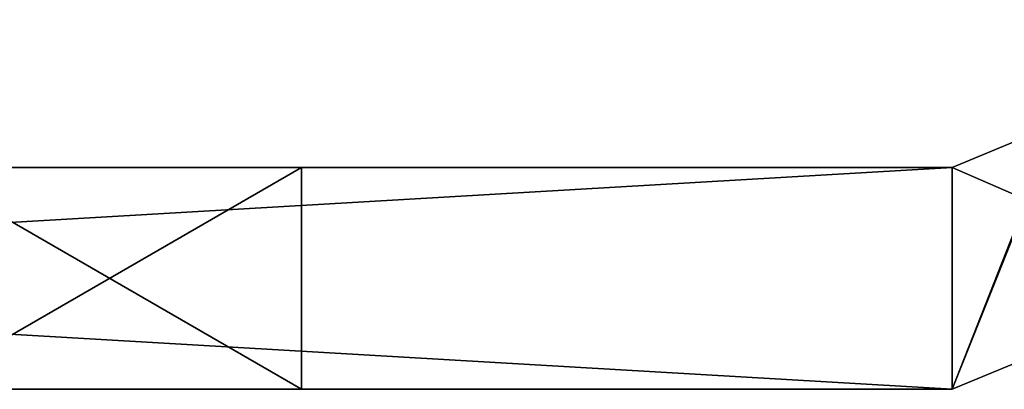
# Model space of a CAD drawing. Header units: millimetres. Extents: x -278 to 278, y -26 to 186.
# Tile 65 of 90: x 247.19 to 253.85, y -15.5 to -13. Entities that reach past the tile are written whole.
import ezdxf

# ---------------------------------------------------------------- set-up
doc = ezdxf.new("R2010")
doc.units = ezdxf.units.MM
doc.header["$LTSCALE"] = 52.148148
for name, color, linetype in [('1168', 7, 'CONTINUOUS'), ('1169', 7, 'CONTINUOUS'), ('1173', 7, 'CONTINUOUS'), ('1174', 7, 'CONTINUOUS'), ('1175', 7, 'CONTINUOUS'), ('1186', 7, 'CONTINUOUS'), ('1188', 7, 'CONTINUOUS'), ('1190', 7, 'CONTINUOUS'), ('1199', 7, 'CONTINUOUS'), ('1201', 7, 'CONTINUOUS'), ('1207', 7, 'CONTINUOUS'), ('1291', 7, 'CONTINUOUS'), ('712', 7, 'CONTINUOUS'), ('713', 7, 'CONTINUOUS'), ('715', 7, 'CONTINUOUS'), ('720', 7, 'CONTINUOUS'), ('721', 7, 'CONTINUOUS'), ('780', 7, 'CONTINUOUS'), ('782', 7, 'CONTINUOUS'), ('786', 7, 'CONTINUOUS'), ('790', 7, 'CONTINUOUS')]:
    doc.layers.add(name, color=color, linetype=linetype)

msp = doc.modelspace()

# ---------------------------------------------------------------- linework, layer by layer
at = {"layer": '1168', "linetype": 'Continuous'}
for points in [[(254.2071, -13.7071, -13), (253.5, -14, -13), (255.2678, -14.7678, -13), (254.2071, -13.7071, -13)], [(253.5, -14, -13), (227.8, -14, -13), (253.5, -15.5, -13), (253.5, -14, -13)], [(253.5, -15.5, -13), (227.8, -14, -13), (227.8, -15.5, -13), (253.5, -15.5, -13)], [(255.2678, -14.7678, -13), (253.5, -14, -13), (253.5, -15.5, -13), (255.2678, -14.7678, -13)]]:
    msp.add_3dface(points, dxfattribs=at)
at = {"layer": '1169', "linetype": 'Continuous'}
for points in [[(225.6787, -14, -94.1213), (224.8, -14, -92), (253.5, -14, -95), (225.6787, -14, -94.1213)], [(253.5, -14, -95), (224.8, -14, -92), (246.5, -14, -89), (253.5, -14, -95)], [(227.8, -14, -95), (225.6787, -14, -94.1213), (253.5, -14, -95), (227.8, -14, -95)], [(227.8, -14, -13), (253.5, -14, -13), (246.5, -14, -19), (227.8, -14, -13)], [(249.0981, -14, -68.5), (246.5, -14, -67), (234.8, -14, -57), (249.0981, -14, -68.5)], [(249.0981, -14, -68.5), (234.8, -14, -57), (246.5, -14, -57), (249.0981, -14, -68.5)], [(234.8, -14, -73), (246.5, -14, -73), (249.0981, -14, -84.5), (234.8, -14, -73)], [(246.5, -14, -83), (234.8, -14, -73), (249.0981, -14, -84.5), (246.5, -14, -83)], [(242.0564, -14, -28), (249.0981, -14, -36.5), (241.539, -14, -30.1892), (242.0564, -14, -28)], [(241.539, -14, -30.1892), (249.0981, -14, -36.5), (242.0021, -14, -31.1012), (241.539, -14, -30.1892)], [(249.0981, -14, -36.5), (246.5, -14, -35), (241.7752, -14, -31.7902), (249.0981, -14, -36.5)], [(242.0021, -14, -31.1012), (249.0981, -14, -36.5), (241.7752, -14, -31.7902), (242.0021, -14, -31.1012)], [(246.5, -14, -25), (249.0981, -14, -36.5), (242.0564, -14, -28), (246.5, -14, -25)], [(243.8643, -14, -43.9815), (243.3722, -14, -42.7936), (249.0981, -14, -52.5), (243.8643, -14, -43.9815)], [(249.0981, -14, -52.5), (243.3722, -14, -42.7936), (246.5, -14, -41), (249.0981, -14, -52.5)], [(243.8643, -14, -48.1215), (243.8643, -14, -43.9815), (249.0981, -14, -52.5), (243.8643, -14, -48.1215)], [(246.5, -14, -51), (243.8643, -14, -48.1215), (249.0981, -14, -52.5), (246.5, -14, -51)], [(246.5, -14, -19), (253.5, -14, -13), (249.0981, -14, -20.5), (246.5, -14, -19)], [(249.0995, -14, -71.4975), (253.5, -14, -95), (246.5, -14, -73), (249.0995, -14, -71.4975)], [(246.5, -14, -73), (253.5, -14, -95), (249.0981, -14, -84.5), (246.5, -14, -73)], [(249.0995, -14, -87.4975), (253.5, -14, -95), (246.5, -14, -89), (249.0995, -14, -87.4975)], [(249.0981, -14, -68.5), (246.5, -14, -57), (249.0995, -14, -55.4975), (249.0981, -14, -68.5)], [(249.0981, -14, -52.5), (246.5, -14, -41), (249.0995, -14, -39.4975), (249.0981, -14, -52.5)], [(246.5, -14, -25), (249.0995, -14, -23.4975), (249.0981, -14, -36.5), (246.5, -14, -25)], [(253.5, -14, -13), (253.5, -14, -95), (249.0981, -14, -20.5), (253.5, -14, -13)], [(249.0981, -14, -68.5), (253.5, -14, -95), (249.0995, -14, -71.4975), (249.0981, -14, -68.5)], [(253.5, -14, -95), (249.0981, -14, -68.5), (249.0995, -14, -55.4975), (253.5, -14, -95)], [(249.0981, -14, -52.5), (253.5, -14, -95), (249.0995, -14, -55.4975), (249.0981, -14, -52.5)], [(253.5, -14, -95), (249.0981, -14, -52.5), (249.0995, -14, -39.4975), (253.5, -14, -95)], [(249.0981, -14, -20.5), (253.5, -14, -95), (249.0995, -14, -23.4975), (249.0981, -14, -20.5)], [(249.0995, -14, -23.4975), (253.5, -14, -95), (249.0981, -14, -36.5), (249.0995, -14, -23.4975)], [(249.0981, -14, -36.5), (253.5, -14, -95), (249.0995, -14, -39.4975), (249.0981, -14, -36.5)], [(249.0981, -14, -84.5), (253.5, -14, -95), (249.0995, -14, -87.4975), (249.0981, -14, -84.5)]]:
    msp.add_3dface(points, dxfattribs=at)
at = {"layer": '1173', "linetype": 'Continuous'}
for points in [[(255.2678, -14.7678, -95), (253.5, -15.5, -95), (254.5, -13, -95), (255.2678, -14.7678, -95)], [(254.5, -13, -95), (253.5, -15.5, -95), (254.2071, -13.7071, -95), (254.5, -13, -95)], [(253.5, -15.5, -95), (253.5, -14, -95), (254.2071, -13.7071, -95), (253.5, -15.5, -95)], [(227.8, -14, -95), (253.5, -14, -95), (227.8, -15.5, -95), (227.8, -14, -95)], [(227.8, -15.5, -95), (253.5, -14, -95), (253.5, -15.5, -95), (227.8, -15.5, -95)]]:
    msp.add_3dface(points, dxfattribs=at)
at = {"layer": '1174', "linetype": 'Continuous'}
for points in [[(255.2678, -14.7678, -13), (253.5, -15.5, -13), (255.2678, -14.7678, -95), (255.2678, -14.7678, -13)], [(253.5, -15.5, -13), (253.5, -15.5, -95), (255.2678, -14.7678, -95), (253.5, -15.5, -13)]]:
    msp.add_3dface(points, dxfattribs=at)
at = {"layer": '1175', "linetype": 'Continuous'}
for points in [[(224.8, -15.5, -16), (253.5, -15.5, -13), (225.6787, -15.5, -13.8787), (224.8, -15.5, -16)], [(253.5, -15.5, -13), (224.8, -15.5, -16), (246.5, -15.5, -19), (253.5, -15.5, -13)], [(253.5, -15.5, -13), (227.8, -15.5, -13), (225.6787, -15.5, -13.8787), (253.5, -15.5, -13)], [(227.8, -15.5, -95), (253.5, -15.5, -95), (246.5, -15.5, -89), (227.8, -15.5, -95)], [(249.0981, -15.5, -39.5), (246.5, -15.5, -41), (234.8, -15.5, -51), (249.0981, -15.5, -39.5)], [(246.5, -15.5, -51), (249.0981, -15.5, -39.5), (234.8, -15.5, -51), (246.5, -15.5, -51)], [(246.5, -15.5, -35), (249.0981, -15.5, -23.5), (234.8, -15.5, -35), (246.5, -15.5, -35)], [(249.0981, -15.5, -23.5), (246.5, -15.5, -25), (234.8, -15.5, -35), (249.0981, -15.5, -23.5)], [(249.0981, -15.5, -55.5), (246.5, -15.5, -57), (234.8, -15.5, -67), (249.0981, -15.5, -55.5)], [(249.0981, -15.5, -55.5), (234.8, -15.5, -67), (246.5, -15.5, -67), (249.0981, -15.5, -55.5)], [(249.0995, -15.5, -36.5025), (253.5, -15.5, -13), (246.5, -15.5, -35), (249.0995, -15.5, -36.5025)], [(246.5, -15.5, -35), (253.5, -15.5, -13), (249.0981, -15.5, -23.5), (246.5, -15.5, -35)], [(249.0995, -15.5, -20.5025), (253.5, -15.5, -13), (246.5, -15.5, -19), (249.0995, -15.5, -20.5025)], [(246.5, -15.5, -89), (253.5, -15.5, -95), (249.0981, -15.5, -87.5), (246.5, -15.5, -89)], [(249.0995, -15.5, -52.5025), (249.0981, -15.5, -39.5), (246.5, -15.5, -51), (249.0995, -15.5, -52.5025)], [(249.0981, -15.5, -55.5), (246.5, -15.5, -67), (249.0995, -15.5, -68.5025), (249.0981, -15.5, -55.5)], [(249.0981, -15.5, -71.5), (246.5, -15.5, -73), (246.5, -15.5, -83), (249.0981, -15.5, -71.5)], [(249.0981, -15.5, -71.5), (246.5, -15.5, -83), (249.0995, -15.5, -84.5025), (249.0981, -15.5, -71.5)], [(253.5, -15.5, -95), (253.5, -15.5, -13), (249.0981, -15.5, -87.5), (253.5, -15.5, -95)], [(249.0981, -15.5, -39.5), (253.5, -15.5, -13), (249.0995, -15.5, -36.5025), (249.0981, -15.5, -39.5)], [(253.5, -15.5, -13), (249.0981, -15.5, -39.5), (249.0995, -15.5, -52.5025), (253.5, -15.5, -13)], [(249.0981, -15.5, -23.5), (253.5, -15.5, -13), (249.0995, -15.5, -20.5025), (249.0981, -15.5, -23.5)], [(249.0981, -15.5, -55.5), (253.5, -15.5, -13), (249.0995, -15.5, -52.5025), (249.0981, -15.5, -55.5)], [(253.5, -15.5, -13), (249.0981, -15.5, -55.5), (249.0995, -15.5, -68.5025), (253.5, -15.5, -13)], [(249.0981, -15.5, -71.5), (253.5, -15.5, -13), (249.0995, -15.5, -68.5025), (249.0981, -15.5, -71.5)], [(253.5, -15.5, -13), (249.0981, -15.5, -71.5), (249.0995, -15.5, -84.5025), (253.5, -15.5, -13)], [(249.0981, -15.5, -87.5), (253.5, -15.5, -13), (249.0995, -15.5, -84.5025), (249.0981, -15.5, -87.5)]]:
    msp.add_3dface(points, dxfattribs=at)
at = {"layer": '1186', "linetype": 'Continuous'}
for points in [[(249.0995, -14, -39.4975), (246.5, -14, -41), (249.0981, -15.5, -39.5), (249.0995, -14, -39.4975)], [(246.5, -14, -41), (246.5, -15.5, -41), (249.0981, -15.5, -39.5), (246.5, -14, -41)], [(246.5, -14, -35), (249.0981, -14, -36.5), (246.5, -15.5, -35), (246.5, -14, -35)], [(249.0981, -14, -36.5), (249.0995, -15.5, -36.5025), (246.5, -15.5, -35), (249.0981, -14, -36.5)], [(249.0981, -14, -36.5), (249.0995, -14, -39.4975), (249.0995, -15.5, -36.5025), (249.0981, -14, -36.5)], [(249.0995, -14, -39.4975), (249.0981, -15.5, -39.5), (249.0995, -15.5, -36.5025), (249.0995, -14, -39.4975)]]:
    msp.add_3dface(points, dxfattribs=at)
at = {"layer": '1188', "linetype": 'Continuous'}
for points in [[(249.0995, -14, -23.4975), (246.5, -14, -25), (249.0981, -15.5, -23.5), (249.0995, -14, -23.4975)], [(246.5, -14, -25), (246.5, -15.5, -25), (249.0981, -15.5, -23.5), (246.5, -14, -25)], [(246.5, -14, -19), (249.0981, -14, -20.5), (246.5, -15.5, -19), (246.5, -14, -19)], [(249.0981, -14, -20.5), (249.0995, -15.5, -20.5025), (246.5, -15.5, -19), (249.0981, -14, -20.5)], [(249.0981, -14, -20.5), (249.0995, -14, -23.4975), (249.0995, -15.5, -20.5025), (249.0981, -14, -20.5)], [(249.0995, -14, -23.4975), (249.0981, -15.5, -23.5), (249.0995, -15.5, -20.5025), (249.0995, -14, -23.4975)]]:
    msp.add_3dface(points, dxfattribs=at)
at = {"layer": '1190', "linetype": 'Continuous'}
for points in [[(249.0995, -14, -55.4975), (246.5, -14, -57), (249.0981, -15.5, -55.5), (249.0995, -14, -55.4975)], [(246.5, -14, -57), (246.5, -15.5, -57), (249.0981, -15.5, -55.5), (246.5, -14, -57)], [(246.5, -14, -51), (249.0981, -14, -52.5), (246.5, -15.5, -51), (246.5, -14, -51)], [(249.0981, -14, -52.5), (249.0995, -15.5, -52.5025), (246.5, -15.5, -51), (249.0981, -14, -52.5)], [(249.0981, -14, -52.5), (249.0995, -14, -55.4975), (249.0995, -15.5, -52.5025), (249.0981, -14, -52.5)], [(249.0995, -14, -55.4975), (249.0981, -15.5, -55.5), (249.0995, -15.5, -52.5025), (249.0995, -14, -55.4975)]]:
    msp.add_3dface(points, dxfattribs=at)
at = {"layer": '1199', "linetype": 'Continuous'}
for points in [[(246.5, -14, -67), (249.0981, -14, -68.5), (246.5, -15.5, -67), (246.5, -14, -67)], [(246.5, -15.5, -67), (249.0981, -14, -68.5), (249.0995, -15.5, -68.5025), (246.5, -15.5, -67)], [(249.0995, -14, -71.4975), (246.5, -14, -73), (249.0981, -15.5, -71.5), (249.0995, -14, -71.4975)], [(246.5, -14, -73), (246.5, -15.5, -73), (249.0981, -15.5, -71.5), (246.5, -14, -73)], [(249.0981, -14, -68.5), (249.0995, -14, -71.4975), (249.0995, -15.5, -68.5025), (249.0981, -14, -68.5)], [(249.0995, -14, -71.4975), (249.0981, -15.5, -71.5), (249.0995, -15.5, -68.5025), (249.0995, -14, -71.4975)]]:
    msp.add_3dface(points, dxfattribs=at)
at = {"layer": '1201', "linetype": 'Continuous'}
for points in [[(246.5, -14, -83), (249.0981, -14, -84.5), (246.5, -15.5, -83), (246.5, -14, -83)], [(246.5, -15.5, -83), (249.0981, -14, -84.5), (249.0995, -15.5, -84.5025), (246.5, -15.5, -83)], [(249.0995, -14, -87.4975), (246.5, -14, -89), (249.0981, -15.5, -87.5), (249.0995, -14, -87.4975)], [(246.5, -14, -89), (246.5, -15.5, -89), (249.0981, -15.5, -87.5), (246.5, -14, -89)], [(249.0981, -14, -84.5), (249.0995, -14, -87.4975), (249.0995, -15.5, -84.5025), (249.0981, -14, -84.5)], [(249.0995, -14, -87.4975), (249.0981, -15.5, -87.5), (249.0995, -15.5, -84.5025), (249.0995, -14, -87.4975)]]:
    msp.add_3dface(points, dxfattribs=at)
at = {"layer": '1207', "linetype": 'Continuous'}
for points in [[(253.5, -14, -13), (254.2071, -13.7071, -13), (253.5, -14, -95), (253.5, -14, -13)], [(253.5, -14, -95), (254.2071, -13.7071, -13), (254.2071, -13.7071, -95), (253.5, -14, -95)]]:
    msp.add_3dface(points, dxfattribs=at)
at = {"layer": '1291', "linetype": 'Continuous'}
for points in [[(253.5, -15.5, -269), (253.5, -15.5, -335), (255.2678, -14.7678, -335), (253.5, -15.5, -269)], [(255.2678, -14.7678, -269), (253.5, -15.5, -269), (255.2678, -14.7678, -335), (255.2678, -14.7678, -269)]]:
    msp.add_3dface(points, dxfattribs=at)
at = {"layer": '712', "linetype": 'Continuous'}
for points in [[(224.8, -15.5, -272), (253.5, -15.5, -269), (225.6787, -15.5, -269.8787), (224.8, -15.5, -272)], [(253.5, -15.5, -269), (224.8, -15.5, -272), (246.5, -15.5, -275), (253.5, -15.5, -269)], [(253.5, -15.5, -269), (227.8, -15.5, -269), (225.6787, -15.5, -269.8787), (253.5, -15.5, -269)], [(227.8, -15.5, -335), (253.5, -15.5, -335), (246.5, -15.5, -329), (227.8, -15.5, -335)], [(249.0981, -15.5, -295.5), (246.5, -15.5, -297), (234.8, -15.5, -307), (249.0981, -15.5, -295.5)], [(246.5, -15.5, -307), (249.0981, -15.5, -295.5), (234.8, -15.5, -307), (246.5, -15.5, -307)], [(246.5, -15.5, -291), (249.0981, -15.5, -279.5), (234.8, -15.5, -291), (246.5, -15.5, -291)], [(249.0981, -15.5, -279.5), (246.5, -15.5, -281), (234.8, -15.5, -291), (249.0981, -15.5, -279.5)], [(249.0995, -15.5, -292.5025), (253.5, -15.5, -269), (246.5, -15.5, -291), (249.0995, -15.5, -292.5025)], [(246.5, -15.5, -291), (253.5, -15.5, -269), (249.0981, -15.5, -279.5), (246.5, -15.5, -291)], [(249.0995, -15.5, -276.5025), (253.5, -15.5, -269), (246.5, -15.5, -275), (249.0995, -15.5, -276.5025)], [(246.5, -15.5, -329), (253.5, -15.5, -335), (249.0981, -15.5, -327.5), (246.5, -15.5, -329)], [(249.0995, -15.5, -308.5025), (249.0981, -15.5, -295.5), (246.5, -15.5, -307), (249.0995, -15.5, -308.5025)], [(249.0981, -15.5, -311.5), (246.5, -15.5, -313), (246.5, -15.5, -323), (249.0981, -15.5, -311.5)], [(249.0995, -15.5, -324.5025), (249.0981, -15.5, -311.5), (246.5, -15.5, -323), (249.0995, -15.5, -324.5025)], [(253.5, -15.5, -335), (253.5, -15.5, -269), (249.0981, -15.5, -327.5), (253.5, -15.5, -335)], [(249.0981, -15.5, -295.5), (253.5, -15.5, -269), (249.0995, -15.5, -292.5025), (249.0981, -15.5, -295.5)], [(253.5, -15.5, -269), (249.0981, -15.5, -295.5), (249.0995, -15.5, -308.5025), (253.5, -15.5, -269)], [(249.0981, -15.5, -279.5), (253.5, -15.5, -269), (249.0995, -15.5, -276.5025), (249.0981, -15.5, -279.5)], [(249.0981, -15.5, -311.5), (253.5, -15.5, -269), (249.0995, -15.5, -308.5025), (249.0981, -15.5, -311.5)], [(253.5, -15.5, -269), (249.0981, -15.5, -311.5), (249.0995, -15.5, -324.5025), (253.5, -15.5, -269)], [(249.0981, -15.5, -327.5), (253.5, -15.5, -269), (249.0995, -15.5, -324.5025), (249.0981, -15.5, -327.5)]]:
    msp.add_3dface(points, dxfattribs=at)
at = {"layer": '713', "linetype": 'Continuous'}
for points in [[(253.5, -14, -269), (255.2678, -14.7678, -269), (254.2071, -13.7071, -269), (253.5, -14, -269)], [(227.8, -15.5, -269), (253.5, -15.5, -269), (227.8, -14, -269), (227.8, -15.5, -269)], [(227.8, -14, -269), (253.5, -15.5, -269), (253.5, -14, -269), (227.8, -14, -269)], [(253.5, -15.5, -269), (255.2678, -14.7678, -269), (253.5, -14, -269), (253.5, -15.5, -269)]]:
    msp.add_3dface(points, dxfattribs=at)
at = {"layer": '715', "linetype": 'Continuous'}
for points in [[(254.5, -13, -335), (253.5, -15.5, -335), (254.2071, -13.7071, -335), (254.5, -13, -335)], [(253.5, -15.5, -335), (254.5, -13, -335), (255.2678, -14.7678, -335), (253.5, -15.5, -335)], [(254.2071, -13.7071, -335), (253.5, -15.5, -335), (253.5, -14, -335), (254.2071, -13.7071, -335)], [(253.5, -15.5, -335), (227.8, -15.5, -335), (253.5, -14, -335), (253.5, -15.5, -335)], [(253.5, -14, -335), (227.8, -15.5, -335), (227.8, -14, -335), (253.5, -14, -335)]]:
    msp.add_3dface(points, dxfattribs=at)
at = {"layer": '720', "linetype": 'Continuous'}
for points in [[(253.5, -14, -269), (254.2071, -13.7071, -269), (253.5, -14, -335), (253.5, -14, -269)], [(254.2071, -13.7071, -269), (254.2071, -13.7071, -335), (253.5, -14, -335), (254.2071, -13.7071, -269)]]:
    msp.add_3dface(points, dxfattribs=at)
at = {"layer": '721', "linetype": 'Continuous'}
for points in [[(224.8, -14, -332), (253.5, -14, -335), (225.6787, -14, -334.1213), (224.8, -14, -332)], [(253.5, -14, -335), (224.8, -14, -332), (246.5, -14, -329), (253.5, -14, -335)], [(253.5, -14, -335), (227.8, -14, -335), (225.6787, -14, -334.1213), (253.5, -14, -335)], [(227.8, -14, -269), (253.5, -14, -269), (246.5, -14, -275), (227.8, -14, -269)], [(234.8, -14, -313), (246.5, -14, -313), (249.0981, -14, -324.5), (234.8, -14, -313)], [(246.5, -14, -323), (234.8, -14, -313), (249.0981, -14, -324.5), (246.5, -14, -323)], [(242.7752, -14, -287.7902), (249.0981, -14, -292.5), (242.149, -14, -288.1757), (242.7752, -14, -287.7902)], [(249.0981, -14, -292.5), (246.5, -14, -291), (242.149, -14, -288.1757), (249.0981, -14, -292.5)], [(243.0564, -14, -284), (249.0981, -14, -292.5), (242.539, -14, -286.1892), (243.0564, -14, -284)], [(242.539, -14, -286.1892), (249.0981, -14, -292.5), (243.0021, -14, -287.1012), (242.539, -14, -286.1892)], [(243.0021, -14, -287.1012), (249.0981, -14, -292.5), (242.7752, -14, -287.7902), (243.0021, -14, -287.1012)], [(246.5, -14, -281), (249.0981, -14, -292.5), (243.0564, -14, -284), (246.5, -14, -281)], [(244.3119, -14, -299.4996), (243.8199, -14, -298.3117), (249.0981, -14, -308.5), (244.3119, -14, -299.4996)], [(243.8199, -14, -298.3117), (246.5, -14, -297), (249.0981, -14, -308.5), (243.8199, -14, -298.3117)], [(243.8199, -14, -304.8275), (244.3119, -14, -303.6396), (249.0981, -14, -308.5), (243.8199, -14, -304.8275)], [(246.5, -14, -307), (243.8199, -14, -304.8275), (249.0981, -14, -308.5), (246.5, -14, -307)], [(244.3119, -14, -303.6396), (244.3119, -14, -299.4996), (249.0981, -14, -308.5), (244.3119, -14, -303.6396)], [(246.5, -14, -275), (253.5, -14, -269), (249.0981, -14, -276.5), (246.5, -14, -275)], [(253.5, -14, -335), (246.5, -14, -313), (249.0995, -14, -311.4975), (253.5, -14, -335)], [(246.5, -14, -313), (253.5, -14, -335), (249.0981, -14, -324.5), (246.5, -14, -313)], [(253.5, -14, -335), (246.5, -14, -329), (249.0995, -14, -327.4975), (253.5, -14, -335)], [(246.5, -14, -297), (249.0995, -14, -295.4975), (249.0981, -14, -308.5), (246.5, -14, -297)], [(249.0981, -14, -292.5), (246.5, -14, -281), (249.0995, -14, -279.4975), (249.0981, -14, -292.5)], [(253.5, -14, -269), (253.5, -14, -335), (249.0981, -14, -276.5), (253.5, -14, -269)], [(249.0981, -14, -292.5), (253.5, -14, -335), (249.0995, -14, -295.4975), (249.0981, -14, -292.5)], [(253.5, -14, -335), (249.0981, -14, -292.5), (249.0995, -14, -279.4975), (253.5, -14, -335)], [(249.0995, -14, -295.4975), (253.5, -14, -335), (249.0981, -14, -308.5), (249.0995, -14, -295.4975)], [(249.0981, -14, -276.5), (253.5, -14, -335), (249.0995, -14, -279.4975), (249.0981, -14, -276.5)], [(249.0981, -14, -308.5), (253.5, -14, -335), (249.0995, -14, -311.4975), (249.0981, -14, -308.5)], [(249.0981, -14, -324.5), (253.5, -14, -335), (249.0995, -14, -327.4975), (249.0981, -14, -324.5)]]:
    msp.add_3dface(points, dxfattribs=at)
at = {"layer": '780', "linetype": 'Continuous'}
for points in [[(246.5, -15.5, -297), (249.0981, -15.5, -295.5), (246.5, -14, -297), (246.5, -15.5, -297)], [(246.5, -14, -297), (249.0981, -15.5, -295.5), (249.0995, -14, -295.4975), (246.5, -14, -297)], [(249.0995, -15.5, -292.5025), (246.5, -15.5, -291), (249.0981, -14, -292.5), (249.0995, -15.5, -292.5025)], [(246.5, -15.5, -291), (246.5, -14, -291), (249.0981, -14, -292.5), (246.5, -15.5, -291)], [(249.0981, -15.5, -295.5), (249.0995, -15.5, -292.5025), (249.0995, -14, -295.4975), (249.0981, -15.5, -295.5)], [(249.0995, -15.5, -292.5025), (249.0981, -14, -292.5), (249.0995, -14, -295.4975), (249.0995, -15.5, -292.5025)]]:
    msp.add_3dface(points, dxfattribs=at)
at = {"layer": '782', "linetype": 'Continuous'}
for points in [[(246.5, -15.5, -281), (249.0981, -15.5, -279.5), (246.5, -14, -281), (246.5, -15.5, -281)], [(246.5, -14, -281), (249.0981, -15.5, -279.5), (249.0995, -14, -279.4975), (246.5, -14, -281)], [(249.0995, -15.5, -276.5025), (246.5, -15.5, -275), (249.0981, -14, -276.5), (249.0995, -15.5, -276.5025)], [(246.5, -15.5, -275), (246.5, -14, -275), (249.0981, -14, -276.5), (246.5, -15.5, -275)], [(249.0981, -15.5, -279.5), (249.0995, -15.5, -276.5025), (249.0995, -14, -279.4975), (249.0981, -15.5, -279.5)], [(249.0995, -15.5, -276.5025), (249.0981, -14, -276.5), (249.0995, -14, -279.4975), (249.0995, -15.5, -276.5025)]]:
    msp.add_3dface(points, dxfattribs=at)
at = {"layer": '786', "linetype": 'Continuous'}
for points in [[(246.5, -15.5, -313), (249.0981, -15.5, -311.5), (246.5, -14, -313), (246.5, -15.5, -313)], [(246.5, -14, -313), (249.0981, -15.5, -311.5), (249.0995, -14, -311.4975), (246.5, -14, -313)], [(249.0995, -15.5, -308.5025), (246.5, -15.5, -307), (249.0981, -14, -308.5), (249.0995, -15.5, -308.5025)], [(246.5, -15.5, -307), (246.5, -14, -307), (249.0981, -14, -308.5), (246.5, -15.5, -307)], [(249.0981, -15.5, -311.5), (249.0995, -15.5, -308.5025), (249.0995, -14, -311.4975), (249.0981, -15.5, -311.5)], [(249.0995, -15.5, -308.5025), (249.0981, -14, -308.5), (249.0995, -14, -311.4975), (249.0995, -15.5, -308.5025)]]:
    msp.add_3dface(points, dxfattribs=at)
at = {"layer": '790', "linetype": 'Continuous'}
for points in [[(246.5, -15.5, -329), (249.0981, -15.5, -327.5), (246.5, -14, -329), (246.5, -15.5, -329)], [(246.5, -14, -329), (249.0981, -15.5, -327.5), (249.0995, -14, -327.4975), (246.5, -14, -329)], [(249.0995, -15.5, -324.5025), (246.5, -15.5, -323), (249.0981, -14, -324.5), (249.0995, -15.5, -324.5025)], [(246.5, -15.5, -323), (246.5, -14, -323), (249.0981, -14, -324.5), (246.5, -15.5, -323)], [(249.0981, -15.5, -327.5), (249.0995, -15.5, -324.5025), (249.0995, -14, -327.4975), (249.0981, -15.5, -327.5)], [(249.0995, -15.5, -324.5025), (249.0981, -14, -324.5), (249.0995, -14, -327.4975), (249.0995, -15.5, -324.5025)]]:
    msp.add_3dface(points, dxfattribs=at)

doc.saveas('drawing.dxf')
